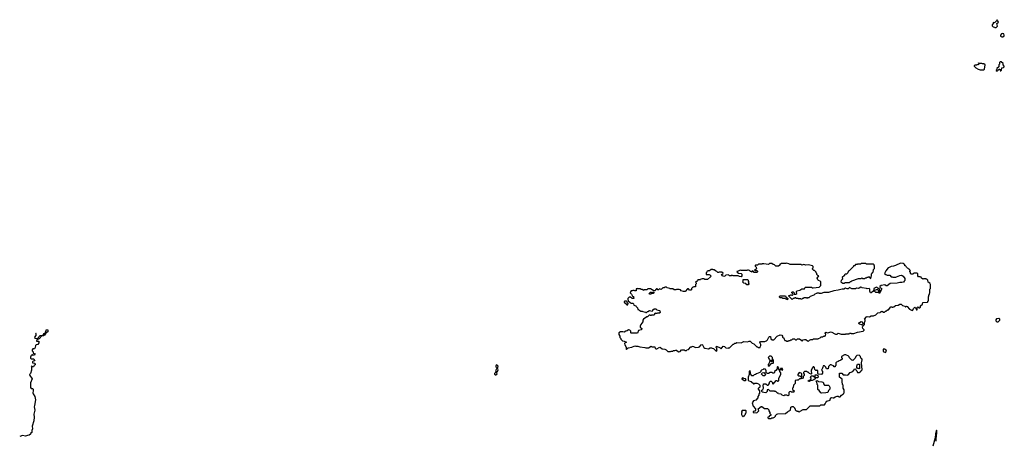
# Model space of a CAD drawing. Extents: x 2535812 to 2752880, y 540738 to 728399.
# Tile 11 of 213: x 2541364 to 2560062, y 623405 to 631370. Entities that reach past the tile are written whole.
import ezdxf

# ---------------------------------------------------------------- set-up
doc = ezdxf.new("R2010")
doc.units = 0

msp = doc.modelspace()

# ---------------------------------------------------------------- linework, layer by layer
at = {"layer": '0CON20XD'}
for points in [[(2559905, 631220), (2559930, 631245), (2559923, 631297), (2559950, 631325), (2559948, 631338), (2559932, 631352), (2559925, 631370), (2559918, 631352), (2559875, 631310), (2559852, 631318), (2559850, 631295), (2559830, 631275), (2559833, 631253), (2559852, 631232), (2559875, 631230), (2559885, 631220), (2559905, 631220)], [(2560035, 631042), (2560057, 631063), (2560062, 631075), (2560052, 631102), (2560035, 631109), (2560011, 631099), (2559988, 631075), (2559990, 631055), (2560014, 631044), (2560035, 631042)], [(2559675, 630420), (2559686, 630434), (2559700, 630515), (2559675, 630530), (2559645, 630530), (2559635, 630540), (2559580, 630540), (2559575, 630550), (2559570, 630545), (2559580, 630540), (2559580, 630525), (2559568, 630512), (2559545, 630520), (2559535, 630510), (2559505, 630510), (2559490, 630495), (2559490, 630485), (2559520, 630455), (2559565, 630432), (2559605, 630420), (2559675, 630420)], [(2559925, 630390), (2559965, 630430), (2559978, 630428), (2559982, 630402), (2559998, 630402), (2560010, 630415), (2560012, 630458), (2560045, 630460), (2560060, 630475), (2560060, 630485), (2560040, 630515), (2560038, 630538), (2560005, 630570), (2559985, 630570), (2559972, 630558), (2559970, 630525), (2559960, 630515), (2559960, 630475), (2559920, 630445), (2559920, 630425), (2559910, 630415), (2559910, 630405), (2559925, 630390)], [(2556555, 626300), (2556580, 626325), (2556580, 626335), (2556570, 626345), (2556580, 626355), (2556580, 626395), (2556568, 626408), (2556535, 626420), (2556520, 626435), (2556508, 626465), (2556538, 626508), (2556522, 626512), (2556502, 626532), (2556500, 626555), (2556490, 626565), (2556490, 626575), (2556455, 626610), (2556445, 626610), (2556422, 626632), (2556420, 626645), (2556432, 626658), (2556430, 626685), (2556417, 626697), (2556345, 626718), (2556295, 626710), (2556255, 626720), (2556215, 626712), (2556195, 626720), (2555995, 626720), (2555967, 626737), (2555925, 626748), (2555915, 626740), (2555825, 626740), (2555815, 626730), (2555802, 626728), (2555798, 626712), (2555775, 626690), (2555725, 626690), (2555698, 626718), (2555675, 626720), (2555645, 626740), (2555605, 626740), (2555585, 626720), (2555495, 626738), (2555465, 626738), (2555455, 626730), (2555425, 626728), (2555395, 626730), (2555375, 626710), (2555335, 626710), (2555330, 626705), (2555332, 626692), (2555350, 626675), (2555358, 626645), (2555348, 626632), (2555335, 626630), (2555320, 626615), (2555325, 626610), (2555365, 626610), (2555378, 626595), (2555377, 626583), (2555365, 626570), (2555313, 626573), (2555285, 626600), (2555272, 626598), (2555265, 626580), (2555255, 626590), (2555242, 626592), (2555225, 626610), (2555205, 626618), (2555183, 626617), (2555175, 626610), (2555065, 626610), (2555045, 626618), (2554995, 626590), (2554982, 626588), (2554990, 626575), (2555015, 626560), (2555065, 626550), (2555078, 626538), (2555080, 626505), (2555065, 626490), (2555033, 626493), (2555005, 626510), (2554915, 626508), (2554885, 626520), (2554875, 626510), (2554845, 626510), (2554825, 626530), (2554775, 626520), (2554757, 626503), (2554735, 626498), (2554711, 626511), (2554690, 626535), (2554705, 626540), (2554720, 626555), (2554718, 626568), (2554705, 626570), (2554695, 626580), (2554645, 626580), (2554635, 626570), (2554625, 626570), (2554605, 626590), (2554575, 626600), (2554555, 626620), (2554535, 626620), (2554525, 626630), (2554495, 626630), (2554465, 626600), (2554435, 626600), (2554425, 626590), (2554412, 626588), (2554410, 626575), (2554400, 626565), (2554402, 626532), (2554455, 626532), (2554467, 626527), (2554490, 626505), (2554485, 626490), (2554425, 626440), (2554375, 626440), (2554365, 626450), (2554325, 626452), (2554300, 626445), (2554295, 626430), (2554245, 626430), (2554238, 626412), (2554225, 626400), (2554212, 626398), (2554200, 626385), (2554210, 626375), (2554210, 626355), (2554200, 626345), (2554200, 626305), (2554195, 626300), (2554165, 626300), (2554155, 626290), (2554145, 626290), (2554122, 626268), (2554120, 626245), (2554107, 626233), (2554083, 626233), (2554065, 626260), (2554045, 626260), (2554002, 626208), (2553968, 626208), (2553923, 626223), (2553915, 626240), (2553885, 626248), (2553835, 626250), (2553825, 626240), (2553795, 626240), (2553765, 626260), (2553715, 626260), (2553708, 626268), (2553658, 626278), (2553645, 626290), (2553615, 626290), (2553605, 626280), (2553575, 626280), (2553545, 626250), (2553515, 626260), (2553495, 626240), (2553485, 626240), (2553468, 626258), (2553455, 626260), (2553440, 626245), (2553435, 626220), (2553405, 626220), (2553345, 626260), (2553295, 626260), (2553275, 626240), (2553225, 626240), (2553215, 626230), (2553185, 626250), (2553165, 626250), (2553145, 626260), (2553115, 626260), (2553105, 626268), (2553095, 626260), (2553072, 626258), (2553070, 626225), (2553065, 626220), (2553043, 626223), (2553035, 626230), (2553005, 626230), (2552995, 626220), (2552975, 626220), (2552963, 626207), (2552960, 626185), (2552985, 626160), (2553002, 626122), (2553020, 626115), (2553020, 626095), (2553030, 626085), (2553025, 626080), (2552995, 626080), (2552965, 626100), (2552935, 626100), (2552912, 626078), (2552910, 626055), (2552920, 626045), (2552922, 626032), (2552955, 626000), (2552975, 625990), (2553008, 625988), (2553020, 625975), (2553025, 625950), (2553047, 625947), (2553066, 625936), (2553070, 625925), (2553098, 625898), (2553105, 625870), (2553118, 625868), (2553135, 625850), (2553145, 625850), (2553155, 625840), (2553185, 625840), (2553198, 625828), (2553247, 625817), (2553255, 625810), (2553268, 625812), (2553285, 625830), (2553295, 625830), (2553323, 625847), (2553375, 625840), (2553388, 625852), (2553390, 625865), (2553415, 625880), (2553445, 625880), (2553465, 625860), (2553515, 625850), (2553528, 625838), (2553520, 625825), (2553530, 625815), (2553515, 625800), (2553475, 625800), (2553465, 625790), (2553445, 625790), (2553435, 625800), (2553422, 625788), (2553420, 625775), (2553408, 625762), (2553365, 625760), (2553360, 625755), (2553345, 625752), (2553335, 625760), (2553315, 625760), (2553285, 625730), (2553272, 625728), (2553210, 625685), (2553200, 625665), (2553200, 625635), (2553160, 625585), (2553150, 625555), (2553150, 625535), (2553178, 625505), (2553177, 625495), (2553165, 625480), (2553115, 625470), (2553095, 625420), (2552975, 625420), (2552970, 625425), (2552970, 625455), (2552950, 625475), (2552925, 625480), (2552900, 625465), (2552875, 625460), (2552845, 625440), (2552815, 625448), (2552775, 625443), (2552740, 625425), (2552740, 625395), (2552760, 625365), (2552760, 625335), (2552777, 625317), (2552780, 625305), (2552813, 625273), (2552845, 625270), (2552855, 625260), (2552880, 625255), (2552878, 625242), (2552862, 625238), (2552852, 625225), (2552858, 625195), (2552882, 625155), (2552880, 625115), (2552885, 625110), (2552900, 625130), (2552920, 625140), (2552986, 625154), (2553045, 625180), (2553067, 625173), (2553105, 625172), (2553139, 625159), (2553235, 625150), (2553255, 625140), (2553305, 625140), (2553355, 625170), (2553375, 625162), (2553425, 625160), (2553430, 625135), (2553445, 625120), (2553465, 625120), (2553505, 625150), (2553522, 625152), (2553535, 625148), (2553565, 625120), (2553616, 625116), (2553640, 625105), (2553675, 625070), (2553725, 625070), (2553735, 625080), (2553765, 625080), (2553775, 625090), (2553805, 625090), (2553825, 625098), (2553840, 625095), (2553878, 625068), (2553905, 625072)], [(2553905, 625072), (2553935, 625100), (2553985, 625100), (2553995, 625090), (2554025, 625090), (2554035, 625100), (2554065, 625110), (2554112, 625158), (2554125, 625160), (2554135, 625170), (2554157, 625167), (2554198, 625148), (2554257, 625153), (2554275, 625160), (2554304, 625196), (2554315, 625202), (2554332, 625195), (2554355, 625150), (2554373, 625133), (2554445, 625120), (2554478, 625142), (2554502, 625142), (2554513, 625133), (2554538, 625128), (2554582, 625082), (2554595, 625080), (2554610, 625095), (2554600, 625105), (2554600, 625135), (2554590, 625145), (2554595, 625170), (2554665, 625140), (2554685, 625120), (2554725, 625170), (2554747, 625167), (2554775, 625140), (2554815, 625132), (2554825, 625140), (2554845, 625140), (2554912, 625208), (2554925, 625210), (2554945, 625230), (2554965, 625230), (2554985, 625240), (2555062, 625238), (2555115, 625260), (2555185, 625252), (2555215, 625270), (2555238, 625268), (2555275, 625230), (2555305, 625220), (2555362, 625162), (2555375, 625160), (2555385, 625150), (2555425, 625150), (2555430, 625175), (2555440, 625185), (2555440, 625205), (2555430, 625215), (2555420, 625245), (2555435, 625260), (2555515, 625260), (2555525, 625270), (2555548, 625272), (2555568, 625292), (2555588, 625345), (2555605, 625358), (2555620, 625355), (2555630, 625315), (2555655, 625290), (2555685, 625290), (2555748, 625365), (2555805, 625388), (2555835, 625380), (2555848, 625365), (2555852, 625342), (2555865, 625330), (2555878, 625328), (2555880, 625305), (2555890, 625295), (2555892, 625282), (2555915, 625280), (2555925, 625270), (2555955, 625270), (2555965, 625280), (2555995, 625280), (2556005, 625290), (2556027, 625293), (2556045, 625310), (2556075, 625310), (2556095, 625290), (2556115, 625290), (2556135, 625310), (2556175, 625310), (2556218, 625278), (2556225, 625270), (2556245, 625290), (2556265, 625298), (2556295, 625298), (2556322, 625272), (2556345, 625270), (2556362, 625288), (2556375, 625290), (2556385, 625300), (2556425, 625300), (2556435, 625310), (2556525, 625310), (2556535, 625320), (2556565, 625330), (2556585, 625350), (2556615, 625350), (2556625, 625360), (2556645, 625360), (2556655, 625370), (2556668, 625372), (2556670, 625405), (2556660, 625415), (2556660, 625425), (2556675, 625438), (2556705, 625428), (2556775, 625448), (2556855, 625402), (2556885, 625400), (2556905, 625420), (2556965, 625400), (2557045, 625400), (2557055, 625410), (2557115, 625410), (2557125, 625420), (2557145, 625420), (2557152, 625412), (2557205, 625412), (2557274, 625436), (2557382, 625458), (2557400, 625475), (2557400, 625485), (2557377, 625507), (2557368, 625532), (2557375, 625550), (2557406, 625584), (2557407, 625625), (2557422, 625655), (2557418, 625678), (2557410, 625685), (2557445, 625728), (2557455, 625733), (2557502, 625728), (2557533, 625747), (2557575, 625750), (2557625, 625770), (2557662, 625808), (2557705, 625810), (2557722, 625828), (2557735, 625830), (2557745, 625840), (2557765, 625820), (2557785, 625820), (2557805, 625840), (2557815, 625840), (2557845, 625860), (2557865, 625860), (2557905, 625918), (2557925, 625920), (2557935, 625910), (2557945, 625910), (2557965, 625920), (2557993, 625947), (2558047, 625953), (2558075, 625970), (2558105, 625970), (2558130, 625945), (2558175, 625930), (2558185, 625920), (2558195, 625920), (2558205, 625930), (2558218, 625928), (2558262, 625872), (2558315, 625852), (2558326, 625854), (2558340, 625885), (2558365, 625910), (2558378, 625898), (2558392, 625862), (2558408, 625862), (2558410, 625905), (2558415, 625910), (2558425, 625920), (2558442, 625902), (2558458, 625902), (2558470, 625915), (2558472, 625938), (2558508, 625972), (2558515, 626000), (2558605, 626010), (2558610, 626015), (2558610, 626025), (2558620, 626035), (2558620, 626115), (2558630, 626125), (2558630, 626145), (2558640, 626155), (2558640, 626175), (2558650, 626185), (2558650, 626255), (2558660, 626265), (2558660, 626345), (2558645, 626370), (2558615, 626390), (2558610, 626425), (2558595, 626440), (2558585, 626440), (2558575, 626450), (2558525, 626450), (2558513, 626443), (2558490, 626465), (2558485, 626480), (2558475, 626480), (2558465, 626490), (2558432, 626492), (2558420, 626505), (2558420, 626545), (2558408, 626558), (2558345, 626558), (2558325, 626540), (2558292, 626542), (2558280, 626555), (2558280, 626575), (2558270, 626585), (2558270, 626595), (2558280, 626605), (2558270, 626615), (2558268, 626628), (2558252, 626632), (2558235, 626650), (2558222, 626652), (2558202, 626672), (2558200, 626685), (2558185, 626700), (2558175, 626700), (2558170, 626715), (2558142, 626742), (2558093, 626747), (2557997, 626703), (2557955, 626690), (2557913, 626687), (2557865, 626660), (2557855, 626660), (2557810, 626605), (2557790, 626555), (2557812, 626532), (2557825, 626530), (2557835, 626520), (2557885, 626520), (2557915, 626490), (2557935, 626490), (2557945, 626480), (2558005, 626480), (2558015, 626490), (2558078, 626512), (2558105, 626518), (2558122, 626512), (2558140, 626500), (2558170, 626455), (2558172, 626418), (2558162, 626405), (2558145, 626390), (2558115, 626380), (2558075, 626383), (2558025, 626368), (2557895, 626360), (2557835, 626316), (2557819, 626319), (2557795, 626338), (2557725, 626327), (2557698, 626305), (2557698, 626288), (2557726, 626276), (2557738, 626262), (2557710, 626215), (2557708, 626202), (2557700, 626195), (2557698, 626182), (2557685, 626180), (2557675, 626190), (2557622, 626192), (2557600, 626215), (2557600, 626235), (2557625, 626240), (2557635, 626250), (2557655, 626250), (2557670, 626235), (2557672, 626202), (2557685, 626200), (2557698, 626212), (2557700, 626235), (2557690, 626245), (2557690, 626255), (2557678, 626268), (2557665, 626270), (2557650, 626285), (2557635, 626290), (2557582, 626268), (2557578, 626212), (2557565, 626210), (2557535, 626183), (2557524, 626184), (2557513, 626195), (2557506, 626216), (2557507, 626257), (2557497, 626267), (2557455, 626260), (2557445, 626268), (2557365, 626278), (2557355, 626288), (2557335, 626292), (2557305, 626273), (2557285, 626269), (2557255, 626272), (2557235, 626263), (2557168, 626258), (2557125, 626288), (2557095, 626258), (2557075, 626258), (2557045, 626273), (2557015, 626254), (2556985, 626254), (2556905, 626234), (2556824, 626226), (2556725, 626190), (2556635, 626190), (2556585, 626170), (2556553, 626173), (2556545, 626180), (2556505, 626180), (2556495, 626170), (2556462, 626158), (2556445, 626140), (2556373, 626117), (2556348, 626092), (2556325, 626090), (2556315, 626080), (2556305, 626090), (2556255, 626090), (2556245, 626080), (2556232, 626078), (2556218, 626062), (2556205, 626060), (2556195, 626070), (2556155, 626070), (2556145, 626080), (2556115, 626080), (2556105, 626090), (2556085, 626090), (2556075, 626080), (2556052, 626078), (2556035, 626060), (2555972, 626122), (2555970, 626135), (2555995, 626140), (2556005, 626150), (2556015, 626150), (2556025, 626140), (2556038, 626142), (2556050, 626155), (2556048, 626168), (2556030, 626185), (2556030, 626195), (2556040, 626205), (2556050, 626205), (2556070, 626185), (2556072, 626162), (2556105, 626160), (2556120, 626175), (2556118, 626205), (2556125, 626220), (2556182, 626238), (2556215, 626260), (2556265, 626260), (2556272, 626278), (2556285, 626290), (2556405, 626290), (2556415, 626280), (2556435, 626280), (2556545, 626290), (2556555, 626300)], [(2557025, 626370), (2557035, 626380), (2557125, 626380), (2557142, 626398), (2557155, 626400), (2557168, 626412), (2557295, 626460), (2557335, 626460), (2557355, 626468), (2557375, 626460), (2557415, 626460), (2557425, 626470), (2557445, 626470), (2557455, 626480), (2557475, 626480), (2557485, 626490), (2557508, 626488), (2557500, 626475), (2557512, 626462), (2557525, 626460), (2557540, 626505), (2557540, 626545), (2557560, 626565), (2557562, 626578), (2557578, 626592), (2557570, 626605), (2557580, 626615), (2557580, 626625), (2557600, 626645), (2557600, 626695), (2557590, 626705), (2557588, 626718), (2557575, 626730), (2557445, 626730), (2557435, 626740), (2557345, 626740), (2557335, 626730), (2557275, 626730), (2557265, 626720), (2557235, 626720), (2557215, 626700), (2557200, 626695), (2557200, 626685), (2557115, 626600), (2557100, 626595), (2557090, 626565), (2557078, 626552), (2557065, 626540), (2557045, 626540), (2557030, 626525), (2557030, 626515), (2556980, 626475), (2556990, 626445), (2556962, 626418), (2556960, 626395), (2556995, 626370), (2557025, 626370)], [(2555195, 626340), (2555175, 626340), (2555155, 626360), (2555115, 626370), (2555092, 626392), (2555100, 626405), (2555102, 626438), (2555185, 626440), (2555198, 626428), (2555200, 626405), (2555210, 626395), (2555210, 626385), (2555200, 626375), (2555210, 626365), (2555210, 626355), (2555195, 626340)], [(2553328, 626158), (2553320, 626165), (2553322, 626178), (2553345, 626200), (2553355, 626200), (2553365, 626190), (2553375, 626190), (2553385, 626200), (2553408, 626198), (2553410, 626185), (2553395, 626170), (2553365, 626170), (2553355, 626160), (2553328, 626158)], [(2552915, 625960), (2552920, 625985), (2552902, 626002), (2552900, 626015), (2552888, 626028), (2552855, 626030), (2552842, 626018), (2552840, 626005), (2552865, 625980), (2552878, 625978), (2552895, 625960), (2552915, 625960)], [(2555945, 626050), (2555895, 626080), (2555855, 626080), (2555845, 626088), (2555805, 626090), (2555792, 626102), (2555790, 626115), (2555805, 626130), (2555905, 626130), (2555912, 626112), (2555950, 626075), (2555945, 626050)], [(2557365, 625570), (2557357, 625577), (2557305, 625588), (2557301, 625605), (2557310, 625620), (2557345, 625640), (2557365, 625632), (2557374, 625605), (2557372, 625578), (2557365, 625570)], [(2559945, 625632), (2559980, 625665), (2559980, 625685), (2559955, 625700), (2559915, 625690), (2559900, 625675), (2559900, 625655), (2559920, 625635), (2559945, 625632)], [(2541663, 625427), (2541665, 625428), (2541670, 625415), (2541668, 625375), (2541648, 625342), (2541652, 625322), (2541705, 625320), (2541750, 625375), (2541808, 625382), (2541832, 625415), (2541848, 625422), (2541875, 625490), (2541900, 625485), (2541898, 625445), (2541860, 625420), (2541835, 625382), (2541815, 625372), (2541782, 625368), (2541735, 625310), (2541712, 625308), (2541682, 625278), (2541685, 625270), (2541725, 625270), (2541727, 625233), (2541708, 625202), (2541675, 625200), (2541662, 625188), (2541660, 625145), (2541650, 625135), (2541648, 625122), (2541615, 625120), (2541600, 625105), (2541600, 625085), (2541620, 625065), (2541622, 625042), (2541660, 625025), (2541645, 625000), (2541615, 625000), (2541605, 625010), (2541592, 625008), (2541588, 624992), (2541570, 624975), (2541570, 624945), (2541585, 624930), (2541635, 624930), (2541650, 624895), (2541622, 624888), (2541610, 624875), (2541610, 624855), (2541647, 624847), (2541660, 624835), (2541655, 624820), (2541638, 624805), (2541628, 624782), (2541605, 624780), (2541595, 624790), (2541580, 624785), (2541590, 624775), (2541588, 624715), (2541568, 624655), (2541550, 624635), (2541558, 624615), (2541600, 624555), (2541570, 624475), (2541572, 624385), (2541585, 624370), (2541607, 624367), (2541620, 624355), (2541623, 624325), (2541613, 624285), (2541617, 624267), (2541649, 624215), (2541662, 624155), (2541647, 624045), (2541637, 624023), (2541649, 623955), (2541634, 623885), (2541641, 623825), (2541631, 623755), (2541599, 623655), (2541606, 623605), (2541596, 623575), (2541597, 623533), (2541572, 623518), (2541568, 623502), (2541546, 623484), (2541515, 623480), (2541475, 623464), (2541415, 623474), (2541364, 623460)], [(2557805, 625052), (2557823, 625075), (2557819, 625099), (2557785, 625118), (2557762, 625118), (2557762, 625072), (2557805, 625052)], [(2555635, 623800), (2555645, 623810), (2555675, 623810), (2555685, 623820), (2555698, 623822), (2555720, 623845), (2555720, 623855), (2555745, 623880), (2555763, 623887), (2555907, 623893), (2555942, 623928), (2555955, 623930), (2555962, 623938), (2556000, 623955), (2556008, 624012), (2556033, 624027), (2556055, 624030), (2556080, 624005), (2556080, 623995), (2556090, 623985), (2556090, 623965), (2556102, 623952), (2556115, 623950), (2556125, 623940), (2556145, 623940), (2556165, 623920), (2556185, 623940), (2556245, 623972), (2556308, 623972), (2556375, 624040), (2556545, 624040), (2556557, 624043), (2556575, 624060), (2556645, 624060), (2556660, 624075), (2556670, 624105), (2556692, 624128), (2556755, 624150), (2556758, 624165), (2556775, 624192), (2556785, 624198), (2556815, 624190), (2556827, 624193), (2556849, 624211), (2556886, 624226), (2556904, 624224), (2556925, 624210), (2556945, 624210), (2556972, 624245), (2557010, 624265), (2557010, 624275), (2557020, 624285), (2557020, 624345), (2557000, 624375), (2557000, 624435), (2556990, 624445), (2556990, 624465), (2556980, 624475), (2556980, 624545), (2556930, 624585), (2556930, 624655), (2556935, 624660), (2556975, 624660), (2557005, 624630), (2557045, 624630), (2557075, 624622), (2557095, 624630), (2557135, 624670), (2557185, 624690), (2557225, 624740), (2557238, 624738), (2557240, 624725), (2557260, 624705), (2557275, 624670), (2557305, 624670), (2557322, 624688), (2557338, 624692), (2557342, 624708), (2557360, 624725), (2557348, 624855), (2557362, 624912), (2557355, 624930), (2557340, 624945), (2557330, 624975), (2557305, 625000), (2557262, 624998), (2557242, 624978), (2557228, 624942), (2557185, 624900), (2557175, 624910), (2557165, 624910), (2557122, 624952), (2557118, 624968), (2557098, 624988), (2557065, 625000), (2557055, 625010), (2557025, 625010), (2556972, 624978), (2556970, 624955), (2556980, 624945), (2556980, 624925), (2556960, 624905), (2556945, 624898), (2556923, 624897), (2556905, 624880), (2556875, 624870), (2556862, 624858), (2556860, 624805), (2556850, 624795), (2556848, 624782), (2556832, 624782), (2556818, 624798), (2556785, 624810), (2556775, 624820), (2556755, 624820), (2556723, 624787), (2556720, 624745), (2556715, 624740), (2556685, 624740), (2556670, 624775), (2556645, 624800), (2556625, 624800), (2556613, 624777), (2556612, 624755), (2556590, 624715), (2556610, 624695), (2556612, 624685), (2556612, 624658), (2556592, 624638), (2556532, 624642), (2556520, 624655), (2556518, 624708), (2556505, 624720), (2556495, 624710), (2556482, 624712), (2556462, 624732), (2556460, 624765), (2556445, 624780), (2556432, 624778), (2556412, 624758), (2556410, 624735), (2556393, 624717), (2556392, 624685), (2556400, 624675), (2556400, 624645), (2556395, 624640), (2556362, 624652), (2556335, 624680), (2556325, 624680), (2556315, 624690), (2556265, 624690), (2556250, 624675), (2556250, 624655), (2556260, 624645), (2556260, 624615), (2556242, 624598), (2556240, 624575), (2556228, 624562), (2556205, 624560), (2556195, 624550), (2556175, 624550), (2556145, 624530), (2556125, 624530), (2556092, 624518), (2556090, 624465), (2556060, 624435), (2556050, 624385), (2556040, 624375), (2556042, 624352), (2556070, 624325), (2556068, 624302), (2556035, 624298), (2556015, 624300), (2556005, 624310), (2555982, 624308), (2555970, 624295), (2555970, 624245), (2555955, 624232), (2555935, 624240), (2555895, 624240), (2555873, 624233), (2555843, 624243), (2555825, 624260), (2555775, 624270), (2555765, 624280), (2555755, 624280), (2555725, 624310), (2555705, 624310), (2555695, 624320), (2555615, 624320), (2555585, 624350), (2555560, 624345), (2555560, 624315), (2555535, 624290), (2555493, 624293), (2555472, 624302), (2555460, 624315), (2555460, 624335), (2555478, 624352), (2555480, 624365), (2555490, 624375), (2555490, 624395), (2555480, 624405), (2555480, 624435), (2555490, 624445), (2555492, 624458), (2555535, 624460), (2555565, 624430), (2555575, 624430), (2555588, 624442), (2555590, 624455), (2555600, 624465), (2555602, 624488), (2555622, 624508), (2555635, 624510), (2555660, 624485), (2555660, 624465), (2555675, 624450), (2555732, 624518), (2555745, 624520), (2555755, 624510), (2555765, 624510), (2555778, 624522), (2555780, 624565), (2555820, 624635), (2555820, 624665), (2555800, 624695), (2555800, 624715), (2555810, 624730), (2555835, 624730), (2555845, 624720), (2555858, 624722), (2555848, 624748), (2555812, 624748), (2555810, 624730), (2555795, 624720), (2555780, 624735), (2555780, 624755), (2555770, 624765), (2555768, 624778), (2555755, 624780), (2555750, 624775), (2555748, 624742), (2555725, 624710), (2555700, 624695), (2555700, 624675), (2555688, 624662), (2555665, 624660), (2555655, 624670), (2555615, 624670), (2555587, 624653), (2555565, 624652), (2555540, 624665), (2555540, 624715), (2555530, 624725), (2555528, 624738), (2555495, 624740), (2555485, 624730), (2555452, 624718), (2555440, 624705), (2555438, 624692), (2555418, 624672), (2555355, 624650), (2555338, 624632), (2555313, 624627), (2555295, 624610), (2555262, 624612), (2555260, 624625), (2555250, 624635), (2555235, 624710), (2555220, 624695), (2555220, 624635), (2555200, 624585), (2555200, 624525), (2555212, 624512), (2555255, 624500), (2555305, 624460), (2555315, 624460), (2555325, 624470), (2555362, 624472), (2555395, 624460), (2555420, 624435), (2555420, 624395), (2555405, 624380), (2555390, 624375), (2555390, 624355), (2555410, 624325), (2555412, 624305), (2555410, 624275), (2555400, 624265), (2555400, 624245), (2555380, 624215), (2555380, 624195), (2555345, 624148), (2555302, 624138), (2555274, 624096), (2555292, 624032), (2555340, 623985), (2555340, 623955), (2555325, 623940), (2555295, 623930), (2555290, 623925), (2555292, 623912), (2555365, 623910), (2555400, 623945), (2555390, 623985), (2555445, 624030), (2555455, 624030), (2555508, 623988), (2555565, 623990), (2555590, 623965), (2555590, 623945), (2555610, 623915), (2555612, 623892), (2555630, 623875), (2555630, 623855), (2555602, 623848), (2555588, 623832), (2555572, 623828), (2555570, 623815), (2555585, 623800), (2555635, 623800)], [(2555595, 624790), (2555610, 624805), (2555612, 624818), (2555628, 624832), (2555632, 624848), (2555675, 624850), (2555680, 624855), (2555680, 624905), (2555660, 624935), (2555658, 624958), (2555635, 624980), (2555605, 624980), (2555580, 624955), (2555582, 624942), (2555598, 624928), (2555600, 624915), (2555612, 624902), (2555625, 624910), (2555645, 624910), (2555660, 624895), (2555645, 624880), (2555635, 624880), (2555625, 624890), (2555612, 624888), (2555590, 624835), (2555580, 624825), (2555580, 624805), (2555595, 624790)], [(2550405, 624630), (2550430, 624645), (2550420, 624675), (2550439, 624691), (2550449, 624725), (2550440, 624755), (2550448, 624795), (2550425, 624820), (2550410, 624815), (2550403, 624793), (2550405, 624780), (2550418, 624768), (2550422, 624755), (2550398, 624705), (2550410, 624685), (2550380, 624655), (2550382, 624642), (2550395, 624630), (2550405, 624630)], [(2557305, 624740), (2557295, 624750), (2557275, 624750), (2557260, 624765), (2557260, 624795), (2557275, 624830), (2557305, 624830), (2557310, 624825), (2557310, 624765), (2557320, 624755), (2557305, 624740)], [(2555145, 624520), (2555160, 624535), (2555145, 624550), (2555112, 624562), (2555095, 624580), (2555082, 624568), (2555080, 624545), (2555085, 624540), (2555098, 624538), (2555115, 624520), (2555145, 624520)], [(2555515, 624610), (2555485, 624610), (2555452, 624642), (2555462, 624668), (2555495, 624670), (2555528, 624638), (2555515, 624610)], [(2556215, 624590), (2556220, 624595), (2556218, 624648), (2556205, 624660), (2556165, 624670), (2556140, 624635), (2556142, 624622), (2556155, 624610), (2556178, 624608), (2556195, 624590), (2556215, 624590)], [(2556355, 624500), (2556342, 624502), (2556340, 624515), (2556355, 624530), (2556385, 624540), (2556397, 624563), (2556382, 624585), (2556392, 624608), (2556432, 624612), (2556470, 624580), (2556470, 624555), (2556448, 624532), (2556415, 624520), (2556385, 624520), (2556355, 624500)], [(2556515, 624570), (2556485, 624570), (2556470, 624580), (2556472, 624628), (2556505, 624630), (2556518, 624618), (2556528, 624585), (2556515, 624570)], [(2556595, 624283), (2556575, 624290), (2556549, 624329), (2556522, 624352), (2556520, 624435), (2556510, 624445), (2556510, 624465), (2556500, 624475), (2556500, 624495), (2556490, 624505), (2556502, 624518), (2556528, 624508), (2556535, 624500), (2556595, 624498), (2556618, 624488), (2556630, 624475), (2556630, 624455), (2556645, 624430), (2556725, 624430), (2556738, 624418), (2556740, 624405), (2556750, 624395), (2556750, 624355), (2556725, 624330), (2556708, 624292), (2556675, 624284), (2556595, 624283)], [(2555105, 623840), (2555115, 623850), (2555128, 623852), (2555132, 623868), (2555148, 623882), (2555150, 623895), (2555160, 623905), (2555160, 623945), (2555155, 623950), (2555085, 623950), (2555070, 623935), (2555080, 623925), (2555080, 623915), (2555070, 623905), (2555070, 623875), (2555080, 623865), (2555082, 623852), (2555095, 623840), (2555105, 623840)], [(2558768, 623372), (2558767, 623415), (2558781, 623525), (2558780, 623575), (2558775, 623580), (2558755, 623510), (2558746, 623435), (2558706, 623275)]]:
    msp.add_lwpolyline(points, dxfattribs=at)

doc.saveas('drawing.dxf')
